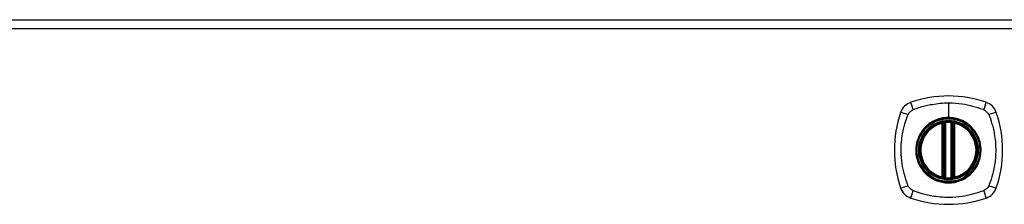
# Model space of a CAD drawing. Header units: inches. Extents: x 59.1 to 143, y 37.3 to 69.2.
# Tile 3 of 8: x 69.9 to 80.7, y 67.2 to 69.2. Entities that reach past the tile are written whole.
import ezdxf

# ---------------------------------------------------------------- set-up
doc = ezdxf.new("R2010")
doc.units = ezdxf.units.IN
doc.header["$MEASUREMENT"] = 0
doc.layers.add('Visible Edges(ANSI)', color=7, linetype='Continuous', lineweight=25)
doc.layers.add('Visible Tangent Edges(ANSI)', color=7, linetype='Continuous', lineweight=25)

msp = doc.modelspace()

# ---------------------------------------------------------------- linework, layer by layer
at = {"layer": 'Visible Edges(ANSI)'}
for p, q in [((59.247, 69.25), (100.852, 69.25)), ((79.991, 67.533), (79.991, 68.118)), ((80.01, 67.529), (80.01, 68.122)), ((80.089, 68.122), (80.089, 67.529)), ((80.109, 68.118), (80.109, 67.533))]:
    msp.add_line(p, q, dxfattribs=at)
for radius in [0.32, 0.315]:
    msp.add_circle((80.05, 67.826), radius, dxfattribs=at)
for centre, radius, start, end in [((80.05, 67.137), 1.28, 71.2278, 108.7722), ((79.695, 68.18), 0.177, 108.7722, 161.2278), ((80.405, 68.18), 0.177, 18.7722, 71.2278), ((80.739, 67.826), 1.28, 161.2278, 198.7722), ((79.361, 67.826), 1.28, 341.2278, 18.7722), ((80.05, 67.826), 0.313, 103.6344, 256.3656), ((80.05, 67.826), 0.313, 99.784, 103.6344), ((79.979, 68.118), 0.0118, 0, 103.6344), ((79.999, 68.122), 0.0118, 0, 99.784), ((80.05, 67.826), 0.313, 84.7499, 95.2501), ((80.101, 68.122), 0.0118, 80.216, 180), ((80.05, 67.826), 0.313, 76.3656, 80.216), ((80.121, 68.118), 0.0118, 76.3656, 180), ((80.05, 67.826), 0.313, 283.6344, 76.3656), ((79.979, 67.533), 0.0118, 256.3656, 0), ((80.05, 67.826), 0.313, 256.3656, 260.216), ((79.999, 67.529), 0.0118, 260.216, 0), ((80.05, 67.826), 0.313, 264.7499, 275.2501), ((80.101, 67.529), 0.0118, 180, 279.784), ((80.05, 67.826), 0.313, 279.784, 283.6344), ((80.121, 67.533), 0.0118, 180, 283.6344), ((79.695, 67.471), 0.177, 198.7722, 251.2278), ((80.405, 67.471), 0.177, 288.7722, 341.2278), ((80.05, 68.515), 1.28, 251.2278, 288.7722)]:
    msp.add_arc(centre, radius, start, end, dxfattribs=at)
for points, knots in [([(80.021, 68.137), (80.02, 68.137), (80.018, 68.137), (80.014, 68.137), (80.011, 68.136), (80.006, 68.135), (80.003, 68.135), (79.998, 68.134), (79.997, 68.134), (79.997, 68.134)], [0, 0, 0, 0, 0.01176793, 0.01176793, 0.03059662, 0.03059662, 0.06072253, 0.06072253, 0.09414345, 0.09414345, 0.09414345, 0.09414345]), ([(80.103, 68.134), (80.103, 68.134), (80.103, 68.134), (80.102, 68.134), (80.101, 68.134), (80.098, 68.135), (80.095, 68.135), (80.088, 68.136), (80.083, 68.137), (80.079, 68.137)], [0, 0, 0, 0, 0.01176876, 0.01176876, 0.03059878, 0.03059878, 0.0607268, 0.0607268, 0.09415008, 0.09415008, 0.09415008, 0.09415008]), ([(79.997, 67.517), (79.997, 67.517), (79.998, 67.517), (80.003, 67.516), (80.006, 67.516), (80.011, 67.515), (80.014, 67.515), (80.018, 67.514), (80.02, 67.514), (80.021, 67.514)], [0, 0, 0, 0, 0.03342093, 0.03342093, 0.06354683, 0.06354683, 0.08237552, 0.08237552, 0.09414345, 0.09414345, 0.09414345, 0.09414345]), ([(80.079, 67.514), (80.083, 67.514), (80.088, 67.515), (80.095, 67.516), (80.098, 67.516), (80.101, 67.517), (80.102, 67.517), (80.103, 67.517), (80.103, 67.517), (80.103, 67.517)], [0, 0, 0, 0, 0.03342328, 0.03342328, 0.06355131, 0.06355131, 0.08238132, 0.08238132, 0.09415008, 0.09415008, 0.09415008, 0.09415008])]:
    msp.add_open_spline(points, degree=3, knots=knots, dxfattribs=at)
at = {"layer": 'Visible Tangent Edges(ANSI)'}
for p, q in [((100.852, 69.151), (59.247, 69.151)), ((80.05, 68.342), (80.05, 68.182)), ((79.979, 68.118), (79.976, 68.13)), ((79.979, 68.118), (79.991, 68.118)), ((79.979, 68.118), (79.979, 67.533)), ((79.991, 68.118), (80.001, 68.118)), ((79.997, 68.134), (79.998, 68.128)), ((80, 68.122), (80.01, 68.122)), ((80.001, 67.533), (80.001, 68.118)), ((80.022, 68.126), (80.021, 68.137)), ((80.022, 67.526), (80.022, 68.126)), ((80.05, 68.178), (80.05, 68.182)), ((80.077, 68.126), (80.079, 68.137)), ((80.077, 68.126), (80.077, 67.526)), ((80.089, 68.122), (80.099, 68.122)), ((80.099, 68.118), (80.109, 68.118)), ((80.099, 68.118), (80.099, 67.533)), ((80.102, 68.128), (80.103, 68.134)), ((80.109, 68.118), (80.121, 68.118)), ((80.124, 68.13), (80.121, 68.118)), ((80.121, 67.533), (80.121, 68.118)), ((79.976, 67.521), (79.979, 67.533)), ((79.991, 67.533), (79.979, 67.533)), ((80.001, 67.533), (79.991, 67.533)), ((79.998, 67.523), (79.997, 67.517)), ((80.01, 67.529), (80, 67.529)), ((80.021, 67.514), (80.022, 67.526)), ((80.079, 67.514), (80.077, 67.526)), ((80.099, 67.529), (80.089, 67.529)), ((80.109, 67.533), (80.099, 67.533)), ((80.103, 67.517), (80.102, 67.523)), ((80.121, 67.533), (80.109, 67.533)), ((80.121, 67.533), (80.124, 67.521))]:
    msp.add_line(p, q, dxfattribs=at)
for radius in [0.346, 0.342, 0.325, 0.324]:
    msp.add_circle((80.05, 67.826), radius, dxfattribs=at)
for start, end in [(103.6344, 256.3656), (84.7499, 95.2501), (283.6344, 76.3656), (264.7499, 275.2501)]:
    msp.add_arc((80.05, 67.826), 0.301, start, end, dxfattribs=at)
for centre, major_axis, ratio, start_param, end_param in [((79.676, 68.238), (-0.037, 0.112), 0.042597, 0.170073, 1.307344), ((80.424, 68.238), (0.037, 0.112), 0.042597, 4.975842, 6.113112), ((79.638, 68.2), (-0.112, 0.037), 0.042597, 4.975842, 6.113112), ((80.462, 68.2), (0.112, 0.037), 0.042597, 0.170073, 1.307344), ((79.997, 68.134), (-0.00893, -0.00773), 0.431674, 0, 1.315955), ((80.002, 68.122), (-0.0116, -0.0021), 0.025638, 4.856604, 6.283185), ((80.098, 68.122), (0.0116, -0.0021), 0.025638, 0, 1.426581), ((80.103, 68.134), (0.00893, -0.00773), 0.431674, 4.96723, 6.283185), ((79.997, 67.517), (-0.00893, 0.00773), 0.431674, 4.96723, 6.283185), ((80.002, 67.529), (-0.0116, 0.0021), 0.025638, 0, 1.426581), ((80.098, 67.529), (0.0116, 0.0021), 0.025638, 4.856604, 6.283185), ((80.103, 67.517), (0.00893, 0.00773), 0.431674, 0, 1.315955), ((79.638, 67.451), (-0.112, -0.037), 0.042597, 0.170073, 1.307344), ((79.676, 67.413), (-0.037, -0.112), 0.042597, 4.975842, 6.113112), ((80.424, 67.413), (0.037, -0.112), 0.042597, 0.170073, 1.307344), ((80.462, 67.451), (0.112, -0.037), 0.042597, 4.975842, 6.113112)]:
    msp.add_ellipse(centre, major_axis=major_axis, ratio=ratio, start_param=start_param, end_param=end_param, dxfattribs=at)
for points, knots in [([(79.661, 68.266), (79.666, 68.268), (79.67, 68.27), (79.675, 68.272), (79.678, 68.273), (79.682, 68.275), (79.693, 68.279), (79.7, 68.281), (79.721, 68.288), (79.736, 68.293), (79.769, 68.303), (79.788, 68.308), (79.828, 68.318), (79.849, 68.322), (79.9, 68.331), (79.93, 68.335), (79.99, 68.341), (80.02, 68.342), (80.05, 68.342)], [-2.0916334, -2.0916334, -2.0916334, -2.0916334, -2.0642813, -2.0642813, -2.0642813, -2.0356922, -2.0356922, -1.9797509, -1.9797509, -1.8678685, -1.8678685, -1.7251565, -1.7251565, -1.5653756, -1.5653756, -1.3447881, -1.3447881, -1.1256399, -1.1256399, -1.1256399, -1.1256399]), ([(80.05, 68.342), (80.053, 68.342), (80.057, 68.342), (80.107, 68.342), (80.153, 68.338), (80.238, 68.325), (80.276, 68.317), (80.352, 68.297), (80.389, 68.286), (80.425, 68.272), (80.43, 68.27), (80.434, 68.268), (80.438, 68.266)], [-1.1256399, -1.1256399, -1.1256399, -1.1256399, -1.0995163, -1.0995163, -0.7599169, -0.7599169, -0.4729864, -0.4729864, -0.1860606, -0.1860606, -0.1860606, -0.158713, -0.158713, -0.158713, -0.158713]), ([(79.61, 67.437), (79.608, 67.441), (79.606, 67.446), (79.604, 67.45), (79.59, 67.487), (79.578, 67.524), (79.558, 67.599), (79.55, 67.638), (79.538, 67.722), (79.534, 67.768), (79.533, 67.848), (79.534, 67.882), (79.54, 67.945), (79.544, 67.975), (79.553, 68.026), (79.558, 68.048), (79.567, 68.088), (79.573, 68.107), (79.582, 68.14), (79.587, 68.154), (79.594, 68.176), (79.597, 68.183), (79.601, 68.194), (79.602, 68.197), (79.604, 68.201), (79.606, 68.205), (79.608, 68.21), (79.61, 68.214)], [-2.091632, -2.091632, -2.091632, -2.091632, -2.064284, -2.064284, -2.064284, -1.777358, -1.777358, -1.490428, -1.490428, -1.150828, -1.150828, -0.905556, -0.905556, -0.684969, -0.684969, -0.525188, -0.525188, -0.382476, -0.382476, -0.270594, -0.270594, -0.214652, -0.214652, -0.186063, -0.186063, -0.186063, -0.158711, -0.158711, -0.158711, -0.158711]), ([(79.61, 68.214), (79.61, 68.215), (79.611, 68.216), (79.614, 68.222), (79.617, 68.228), (79.624, 68.237), (79.627, 68.241), (79.631, 68.244)], [-0.07033438, -0.07033438, -0.07033438, -0.07033438, -0.06421309, -0.06421309, -0.02948796, -0.02948796, 0, 0, 0, 0]), ([(79.631, 68.244), (79.639, 68.253), (79.649, 68.26), (79.66, 68.265), (79.661, 68.265), (79.661, 68.266)], [-0.96795364, -0.96795364, -0.96795364, -0.96795364, -0.90021117, -0.90021117, -0.8975441, -0.8975441, -0.8975441, -0.8975441]), ([(80.438, 68.266), (80.446, 68.262), (80.453, 68.257), (80.47, 68.244), (80.479, 68.233), (80.487, 68.219), (80.489, 68.217), (80.49, 68.214)], [0, 0, 0, 0, 0.0481127, 0.0481127, 0.1250929, 0.1250929, 0.1407015, 0.1407015, 0.1407015, 0.1407015]), ([(80.49, 68.214), (80.492, 68.21), (80.494, 68.205), (80.496, 68.201), (80.498, 68.197), (80.499, 68.194), (80.503, 68.183), (80.505, 68.176), (80.513, 68.154), (80.517, 68.14), (80.527, 68.107), (80.532, 68.088), (80.542, 68.048), (80.547, 68.026), (80.556, 67.975), (80.56, 67.945), (80.565, 67.882), (80.567, 67.848), (80.566, 67.768), (80.562, 67.722), (80.55, 67.638), (80.542, 67.599), (80.522, 67.524), (80.51, 67.487), (80.496, 67.45), (80.494, 67.446), (80.492, 67.441), (80.49, 67.437)], [-2.091633, -2.091633, -2.091633, -2.091633, -2.064281, -2.064281, -2.064281, -2.035692, -2.035692, -1.979751, -1.979751, -1.867869, -1.867869, -1.725157, -1.725157, -1.565376, -1.565376, -1.344788, -1.344788, -1.099516, -1.099516, -0.759917, -0.759917, -0.472986, -0.472986, -0.186061, -0.186061, -0.186061, -0.158713, -0.158713, -0.158713, -0.158713]), ([(80.05, 68.178), (80.073, 68.178), (80.096, 68.176), (80.147, 68.165), (80.175, 68.156), (80.227, 68.131), (80.252, 68.116), (80.275, 68.097), (80.309, 68.069), (80.337, 68.035), (80.38, 67.956), (80.394, 67.911), (80.404, 67.832), (80.402, 67.797), (80.386, 67.704), (80.36, 67.647), (80.321, 67.601), (80.294, 67.568), (80.26, 67.54), (80.185, 67.497), (80.142, 67.483), (80.079, 67.474), (80.059, 67.473), (80, 67.475), (79.961, 67.482), (79.889, 67.51), (79.855, 67.53), (79.825, 67.554), (79.791, 67.582), (79.763, 67.617), (79.716, 67.701), (79.702, 67.752), (79.696, 67.838), (79.699, 67.872), (79.719, 67.958), (79.744, 68.009), (79.779, 68.05), (79.808, 68.086), (79.844, 68.116), (79.901, 68.145), (79.918, 68.153), (79.971, 68.171), (80.011, 68.178), (80.05, 68.178)], [-3.141593, -3.141593, -3.141593, -3.141593, -2.946484, -2.946484, -2.698623, -2.698623, -2.450768, -2.450768, -2.450768, -2.075295, -2.075295, -1.686192, -1.686192, -1.395223, -1.395223, -0.880236, -0.880236, -0.880236, -0.512165, -0.512165, -0.139879, -0.139879, 0.031355, 0.031355, 0.361026, 0.361026, 0.690691, 0.690691, 0.690691, 1.067939, 1.067939, 1.507093, 1.507093, 1.798938, 1.798938, 2.261677, 2.261677, 2.261677, 2.656394, 2.656394, 2.806973, 2.806973, 3.141593, 3.141593, 3.141593, 3.141593]), ([(80.05, 68.182), (80.01, 68.182), (79.97, 68.176), (79.916, 68.157), (79.899, 68.15), (79.862, 68.13), (79.841, 68.116), (79.822, 68.1)], [-3.1415927, -3.1415927, -3.1415927, -3.1415927, -2.8069728, -2.8069728, -2.6563938, -2.6563938, -2.4492433, -2.4492433, -2.4492433, -2.4492433]), ([(79.998, 68.128), (79.997, 68.129), (79.996, 68.129), (79.993, 68.13), (79.992, 68.13), (79.989, 68.131), (79.988, 68.131), (79.987, 68.131), (79.986, 68.131), (79.985, 68.131), (79.985, 68.131), (79.983, 68.131), (79.981, 68.131), (79.979, 68.13), (79.977, 68.13), (79.976, 68.13)], [0, 0, 0, 0, 0.0147084, 0.0147084, 0.031518, 0.031518, 0.04202399, 0.04202399, 0.04727699, 0.04727699, 0.05568179, 0.05568179, 0.06912947, 0.06912947, 0.08404799, 0.08404799, 0.08404799, 0.08404799]), ([(80, 68.122), (80, 68.124), (80, 68.125), (79.999, 68.126), (79.999, 68.127), (79.998, 68.127), (79.998, 68.128)], [-0.0331638, -0.0331638, -0.0331638, -0.0331638, -0.01452823, -0.01452823, -0.01452823, 0, 0, 0, 0]), ([(80.001, 68.118), (80.001, 68.119), (80.001, 68.119), (80.001, 68.12), (80.001, 68.121), (80, 68.121), (80, 68.122), (80, 68.122), (80, 68.122), (80, 68.122)], [0, 0, 0, 0, 0.00371762, 0.00371762, 0.00706872, 0.00706872, 0.00916316, 0.00916316, 0.01047218, 0.01047218, 0.01047218, 0.01047218]), ([(80.01, 68.122), (80.01, 68.122), (80.011, 68.123), (80.013, 68.123), (80.015, 68.124), (80.018, 68.125), (80.019, 68.125), (80.021, 68.125), (80.022, 68.125), (80.022, 68.126)], [-0.09414345, -0.09414345, -0.09414345, -0.09414345, -0.06072253, -0.06072253, -0.03059662, -0.03059662, -0.01176793, -0.01176793, 0, 0, 0, 0]), ([(80.277, 68.1), (80.255, 68.119), (80.23, 68.135), (80.176, 68.161), (80.148, 68.17), (80.096, 68.18), (80.073, 68.182), (80.05, 68.182)], [2.4507676, 2.4507676, 2.4507676, 2.4507676, 2.6986231, 2.6986231, 2.9464842, 2.9464842, 3.1415927, 3.1415927, 3.1415927, 3.1415927]), ([(80.077, 68.126), (80.08, 68.125), (80.082, 68.125), (80.085, 68.124), (80.087, 68.123), (80.088, 68.123), (80.089, 68.123), (80.089, 68.122), (80.089, 68.122), (80.089, 68.122)], [-0.09415008, -0.09415008, -0.09415008, -0.09415008, -0.0607268, -0.0607268, -0.03059878, -0.03059878, -0.01176876, -0.01176876, 0, 0, 0, 0]), ([(80.099, 68.122), (80.099, 68.122), (80.099, 68.122), (80.099, 68.122), (80.099, 68.121), (80.099, 68.121), (80.099, 68.12), (80.099, 68.119), (80.099, 68.119), (80.099, 68.118)], [0, 0, 0, 0, 0.00130902, 0.00130902, 0.00340346, 0.00340346, 0.00675456, 0.00675456, 0.01047218, 0.01047218, 0.01047218, 0.01047218]), ([(80.124, 68.13), (80.122, 68.13), (80.121, 68.13), (80.118, 68.131), (80.117, 68.131), (80.114, 68.131), (80.113, 68.131), (80.112, 68.131), (80.111, 68.131), (80.11, 68.131), (80.109, 68.131), (80.108, 68.13), (80.106, 68.13), (80.104, 68.129), (80.103, 68.129), (80.102, 68.128)], [-0.00107612, -0.00107612, -0.00107612, -0.00107612, 0.01363228, 0.01363228, 0.03044188, 0.03044188, 0.04094788, 0.04094788, 0.04620088, 0.04620088, 0.05460568, 0.05460568, 0.06805335, 0.06805335, 0.08297187, 0.08297187, 0.08297187, 0.08297187]), ([(79.775, 68.053), (79.74, 68.011), (79.715, 67.96), (79.694, 67.873), (79.691, 67.838), (79.697, 67.751), (79.712, 67.699), (79.748, 67.634), (79.761, 67.615), (79.775, 67.598)], [-2.261677, -2.261677, -2.261677, -2.261677, -1.798938, -1.798938, -1.507093, -1.507093, -1.067939, -1.067939, -0.878435, -0.878435, -0.878435, -0.878435]), ([(80.324, 67.598), (80.363, 67.645), (80.39, 67.703), (80.407, 67.797), (80.408, 67.832), (80.399, 67.913), (80.385, 67.957), (80.351, 68.018), (80.339, 68.036), (80.324, 68.053)], [0.880236, 0.880236, 0.880236, 0.880236, 1.395223, 1.395223, 1.686192, 1.686192, 2.075295, 2.075295, 2.263394, 2.263394, 2.263394, 2.263394]), ([(79.822, 67.551), (79.852, 67.526), (79.887, 67.506), (79.96, 67.478), (79.999, 67.47), (80.059, 67.468), (80.079, 67.469), (80.143, 67.478), (80.186, 67.493), (80.243, 67.525), (80.261, 67.537), (80.277, 67.551)], [-0.690691, -0.690691, -0.690691, -0.690691, -0.361026, -0.361026, -0.031355, -0.031355, 0.139879, 0.139879, 0.512165, 0.512165, 0.692534, 0.692534, 0.692534, 0.692534]), ([(79.976, 67.521), (79.977, 67.521), (79.979, 67.521), (79.982, 67.52), (79.983, 67.52), (79.986, 67.52), (79.986, 67.52), (79.988, 67.52), (79.988, 67.52), (79.99, 67.521), (79.99, 67.521), (79.992, 67.521), (79.993, 67.521), (79.996, 67.522), (79.997, 67.523), (79.998, 67.523)], [-0.00107612, -0.00107612, -0.00107612, -0.00107612, 0.01363228, 0.01363228, 0.03044188, 0.03044188, 0.04094788, 0.04094788, 0.04620088, 0.04620088, 0.05460568, 0.05460568, 0.06805335, 0.06805335, 0.08297187, 0.08297187, 0.08297187, 0.08297187]), ([(80, 67.529), (80, 67.529), (80, 67.529), (80, 67.53), (80, 67.53), (80.001, 67.531), (80.001, 67.531), (80.001, 67.532), (80.001, 67.532), (80.001, 67.533)], [0, 0, 0, 0, 0.00130902, 0.00130902, 0.00340346, 0.00340346, 0.00675456, 0.00675456, 0.01047218, 0.01047218, 0.01047218, 0.01047218]), ([(80.022, 67.526), (80.022, 67.526), (80.021, 67.526), (80.019, 67.526), (80.018, 67.527), (80.015, 67.527), (80.013, 67.528), (80.011, 67.529), (80.01, 67.529), (80.01, 67.529)], [-0.09414345, -0.09414345, -0.09414345, -0.09414345, -0.08237552, -0.08237552, -0.06354683, -0.06354683, -0.03342093, -0.03342093, 0, 0, 0, 0]), ([(80.089, 67.529), (80.089, 67.529), (80.089, 67.529), (80.089, 67.529), (80.088, 67.528), (80.087, 67.528), (80.085, 67.528), (80.082, 67.527), (80.08, 67.526), (80.077, 67.526)], [-0.09415008, -0.09415008, -0.09415008, -0.09415008, -0.08238132, -0.08238132, -0.06355131, -0.06355131, -0.03342328, -0.03342328, 0, 0, 0, 0]), ([(80.099, 67.533), (80.099, 67.532), (80.099, 67.532), (80.099, 67.531), (80.099, 67.531), (80.099, 67.53), (80.099, 67.53), (80.099, 67.529), (80.099, 67.529), (80.099, 67.529)], [0, 0, 0, 0, 0.00371762, 0.00371762, 0.00706872, 0.00706872, 0.00916316, 0.00916316, 0.01047218, 0.01047218, 0.01047218, 0.01047218]), ([(80.099, 67.529), (80.1, 67.528), (80.1, 67.526), (80.101, 67.525), (80.101, 67.525), (80.101, 67.524), (80.102, 67.523)], [-0.0331638, -0.0331638, -0.0331638, -0.0331638, -0.01452823, -0.01452823, -0.01452823, 0, 0, 0, 0]), ([(80.102, 67.523), (80.103, 67.523), (80.104, 67.522), (80.107, 67.521), (80.108, 67.521), (80.11, 67.521), (80.111, 67.52), (80.113, 67.52), (80.113, 67.52), (80.114, 67.52), (80.115, 67.52), (80.117, 67.52), (80.118, 67.52), (80.121, 67.521), (80.122, 67.521), (80.124, 67.521)], [0, 0, 0, 0, 0.0147084, 0.0147084, 0.031518, 0.031518, 0.04202399, 0.04202399, 0.04727699, 0.04727699, 0.05568179, 0.05568179, 0.06912947, 0.06912947, 0.08404799, 0.08404799, 0.08404799, 0.08404799]), ([(79.661, 67.386), (79.659, 67.387), (79.657, 67.388), (79.647, 67.393), (79.64, 67.398), (79.628, 67.41), (79.622, 67.416), (79.615, 67.428), (79.612, 67.432), (79.61, 67.437)], [-0.1406326, -0.1406326, -0.1406326, -0.1406326, -0.1276168, -0.1276168, -0.0774468, -0.0774468, -0.0297872, -0.0297872, 0, 0, 0, 0]), ([(80.438, 67.386), (80.434, 67.384), (80.43, 67.382), (80.425, 67.379), (80.389, 67.366), (80.352, 67.354), (80.276, 67.334), (80.238, 67.326), (80.153, 67.313), (80.107, 67.31), (80.027, 67.309), (79.993, 67.31), (79.93, 67.316), (79.9, 67.32), (79.849, 67.329), (79.828, 67.333), (79.788, 67.343), (79.769, 67.348), (79.736, 67.358), (79.721, 67.363), (79.7, 67.37), (79.693, 67.373), (79.682, 67.377), (79.678, 67.378), (79.675, 67.379), (79.67, 67.382), (79.666, 67.384), (79.661, 67.386)], [-2.091632, -2.091632, -2.091632, -2.091632, -2.064284, -2.064284, -2.064284, -1.777358, -1.777358, -1.490428, -1.490428, -1.150828, -1.150828, -0.905556, -0.905556, -0.684969, -0.684969, -0.525188, -0.525188, -0.382476, -0.382476, -0.270594, -0.270594, -0.214652, -0.214652, -0.186063, -0.186063, -0.186063, -0.158711, -0.158711, -0.158711, -0.158711]), ([(80.49, 67.437), (80.486, 67.429), (80.482, 67.422), (80.468, 67.405), (80.458, 67.396), (80.443, 67.388), (80.441, 67.387), (80.438, 67.386)], [0, 0, 0, 0, 0.0481127, 0.0481127, 0.1250929, 0.1250929, 0.1407015, 0.1407015, 0.1407015, 0.1407015])]:
    msp.add_open_spline(points, degree=3, knots=knots, dxfattribs=at)
for points in [[(79.822, 68.1), (79.805, 68.086), (79.789, 68.07), (79.775, 68.053)], [(80.102, 68.128), (80.101, 68.127), (80.1, 68.125), (80.099, 68.122)], [(80.324, 68.053), (80.31, 68.07), (80.295, 68.086), (80.277, 68.1)], [(79.775, 67.598), (79.789, 67.581), (79.805, 67.565), (79.822, 67.551)], [(80.277, 67.551), (80.295, 67.565), (80.31, 67.581), (80.324, 67.598)], [(79.998, 67.523), (79.999, 67.525), (80, 67.527), (80, 67.529)]]:
    msp.add_open_spline(points, degree=3, dxfattribs=at)

doc.saveas('drawing.dxf')
